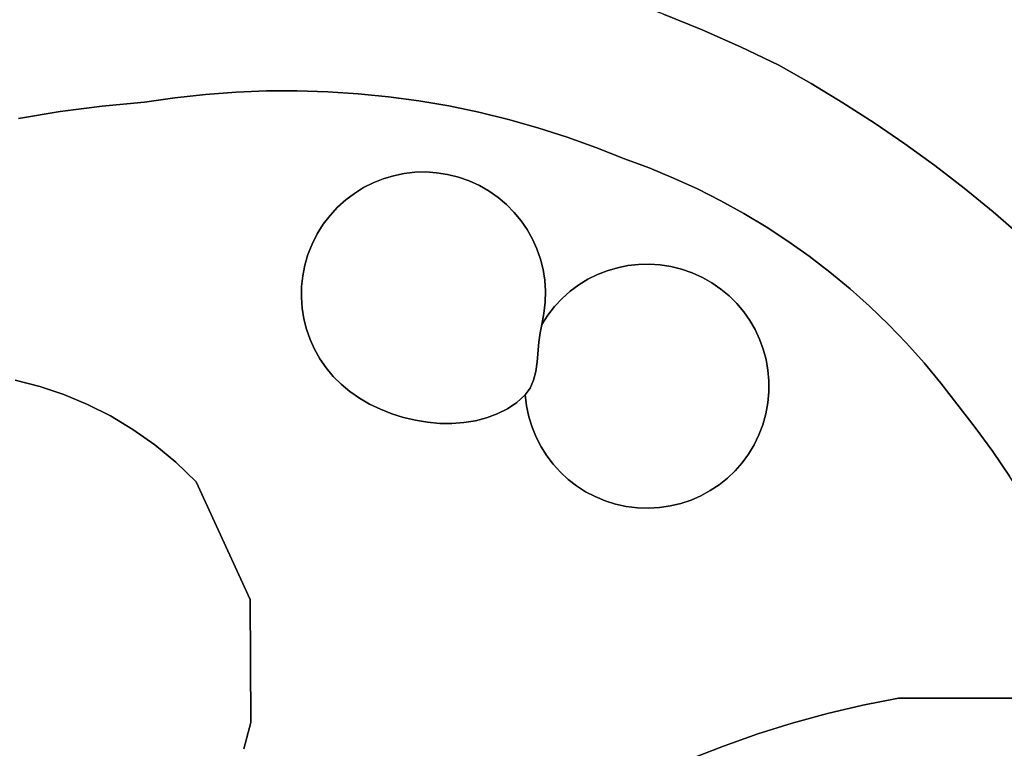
# Model space of a CAD drawing. Header units: inches. Extents: x 37.2 to 70.6, y 17.4 to 61.6.
# Tile 52 of 78: x 60.2 to 63.4, y 29.6 to 32. Entities that reach past the tile are written whole.
import ezdxf

# ---------------------------------------------------------------- set-up
doc = ezdxf.new("R2010")
doc.units = ezdxf.units.IN
doc.layers.add('SURFACES_FOR_SKETCHUP', color=7, linetype='Continuous')

msp = doc.modelspace()

# ---------------------------------------------------------------- linework, layer by layer
at = {"layer": 'SURFACES_FOR_SKETCHUP'}
for points, invisible_edges in [([(62.4405, 31.9884), (62.569, 31.9319), (62.5969, 32.914)], 10), ([(62.5969, 32.914), (62.5219, 32.8961), (62.4405, 31.9884)], 10), ([(63.2298, 32.4401), (62.5969, 32.914), (62.569, 31.9319)], 11), ([(62.3116, 32.0408), (62.4405, 31.9884), (62.4461, 32.8812)], 10), ([(62.5219, 32.8961), (62.4461, 32.8812), (62.4405, 31.9884)], 10), ([(60.8551, 32.4148), (60.516, 32.4029), (60.7846, 31.7732)], 11), ([(60.7846, 31.7732), (60.8865, 31.7808), (60.8551, 32.4148)], 10), ([(61.1264, 32.3671), (60.8551, 32.4148), (60.9885, 31.7849)], 10), ([(60.8865, 31.7808), (60.9885, 31.7849), (60.8551, 32.4148)], 10), ([(63.2298, 32.4401), (62.569, 31.9319), (63.2347, 32.3937)], 3), ([(60.4393, 32.37), (60.5813, 31.747), (60.479, 32.384)], 3), ([(60.479, 32.384), (60.6829, 31.7619), (60.516, 32.4029)], 3), ([(60.6829, 31.7619), (60.479, 32.384), (60.5813, 31.747)], 3), ([(60.7846, 31.7732), (60.516, 32.4029), (60.6829, 31.7619)], 3), ([(62.697, 31.8711), (63.2347, 32.3937), (62.569, 31.9319)], 3), ([(63.2347, 32.3937), (62.697, 31.8711), (63.2443, 32.3473)], 3), ([(60.2619, 32.3486), (60.0733, 32.3492), (60.161, 31.6928)], 10), ([(60.161, 31.6928), (60.3002, 31.7166), (60.2619, 32.3486)], 10), ([(60.3082, 32.3501), (60.2619, 32.3486), (60.3002, 31.7166)], 10), ([(60.3002, 31.7166), (60.4403, 31.7347), (60.3082, 32.3501)], 10), ([(60.3535, 32.3538), (60.3082, 32.3501), (60.4403, 31.7347)], 10), ([(60.3535, 32.3538), (60.4403, 31.7347), (60.3973, 32.3602)], 3), ([(60.3973, 32.3602), (60.5813, 31.747), (60.4393, 32.37)], 3), ([(60.5813, 31.747), (60.3973, 32.3602), (60.4403, 31.7347)], 3), ([(61.1264, 32.3671), (60.9885, 31.7849), (61.0904, 31.7854)], 9), ([(61.1264, 32.3671), (61.0904, 31.7854), (61.2608, 32.3408)], 3), ([(63.2443, 32.3473), (62.697, 31.8711), (63.2588, 32.3013)], 3), ([(61.1922, 31.7824), (61.2608, 32.3408), (61.0904, 31.7854)], 3), ([(61.2938, 31.7758), (61.2608, 32.3408), (61.1922, 31.7824)], 3), ([(61.2608, 32.3408), (61.2938, 31.7758), (61.3944, 32.3126)], 3), ([(61.395, 31.7657), (61.3944, 32.3126), (61.2938, 31.7758)], 3), ([(61.3944, 32.3126), (61.395, 31.7657), (61.5273, 32.2822)], 3), ([(61.4959, 31.752), (61.5273, 32.2822), (61.395, 31.7657)], 3), ([(61.5273, 32.2822), (61.4959, 31.752), (61.6595, 32.2494)], 3), ([(62.8047, 31.8098), (63.2588, 32.3013), (62.697, 31.8711)], 3), ([(63.2588, 32.3013), (62.8047, 31.8098), (63.2778, 32.2569)], 3), ([(61.5962, 31.7349), (61.6595, 32.2494), (61.4959, 31.752)], 3), ([(61.6595, 32.2494), (61.5962, 31.7349), (61.7911, 32.214)], 3), ([(63.2778, 32.2569), (62.8047, 31.8098), (63.3008, 32.2155)], 3), ([(61.6959, 31.7142), (61.7911, 32.214), (61.5962, 31.7349)], 3), ([(61.7911, 32.214), (61.6959, 31.7142), (61.9221, 32.1756)], 3), ([(62.9106, 31.7456), (63.3008, 32.2155), (62.8047, 31.8098)], 3), ([(63.3008, 32.2155), (62.9106, 31.7456), (63.3275, 32.1772)], 3), ([(61.7949, 31.69), (61.9221, 32.1756), (61.6959, 31.7142)], 3), ([(61.9221, 32.1756), (61.7949, 31.69), (62.0524, 32.1341)], 3), ([(63.3275, 32.1772), (62.9106, 31.7456), (63.3574, 32.1421)], 3), ([(61.8932, 31.6624), (62.0524, 32.1341), (61.7949, 31.69)], 3), ([(61.9905, 31.6313), (62.0524, 32.1341), (61.8932, 31.6624)], 3), ([(62.0524, 32.1341), (61.9905, 31.6313), (62.1823, 32.0893)], 3), ([(63.0147, 31.6786), (63.3574, 32.1421), (62.9106, 31.7456)], 3), ([(63.3574, 32.1421), (63.0147, 31.6786), (63.3904, 32.1104)], 3), ([(62.0869, 31.5967), (62.1823, 32.0893), (61.9905, 31.6313)], 3), ([(62.1823, 32.0893), (62.0869, 31.5967), (62.3116, 32.0408)], 3), ([(63.1168, 31.6086), (63.3904, 32.1104), (63.0147, 31.6786)], 3), ([(63.3904, 32.1104), (63.1168, 31.6086), (63.4261, 32.0821)], 3), ([(63.4261, 32.0821), (63.1168, 31.6086), (63.4641, 32.0575)], 3), ([(63.217, 31.5359), (63.4641, 32.0575), (63.1168, 31.6086)], 3), ([(63.4641, 32.0575), (63.217, 31.5359), (63.5043, 32.0367)], 3), ([(62.1822, 31.5586), (62.3116, 32.0408), (62.0869, 31.5967)], 3), ([(62.3116, 32.0408), (62.1822, 31.5586), (62.4405, 31.9884)], 3), ([(63.5043, 32.0367), (63.217, 31.5359), (63.5463, 32.0199)], 3), ([(63.3151, 31.4605), (63.5463, 32.0199), (63.217, 31.5359)], 3), ([(63.5463, 32.0199), (63.3151, 31.4605), (63.5898, 32.007)], 3), ([(62.2646, 31.5281), (62.4405, 31.9884), (62.1822, 31.5586)], 3), ([(62.3456, 31.4946), (62.4405, 31.9884), (62.2646, 31.5281)], 3), ([(62.4405, 31.9884), (62.3456, 31.4946), (62.569, 31.9319)], 3), ([(63.5898, 32.007), (63.3151, 31.4605), (63.6345, 31.9984)], 3), ([(63.4111, 31.3823), (63.6345, 31.9984), (63.3151, 31.4605)], 3), ([(63.6345, 31.9984), (63.4111, 31.3823), (63.68, 31.9942)], 3), ([(63.505, 31.3014), (63.68, 31.9942), (63.4111, 31.3823)], 3), ([(62.4251, 31.4581), (62.569, 31.9319), (62.3456, 31.4946)], 3), ([(62.569, 31.9319), (62.4251, 31.4581), (62.697, 31.8711)], 3), ([(62.503, 31.4188), (62.697, 31.8711), (62.4251, 31.4581)], 3), ([(62.697, 31.8711), (62.503, 31.4188), (62.8047, 31.8098)], 3), ([(61.0904, 31.7854), (60.9885, 31.7849), (61.2252, 31.3973)], 10), ([(61.0904, 31.7854), (61.2252, 31.3973), (61.2523, 31.4217)], 9), ([(61.0904, 31.7854), (61.2523, 31.4217), (61.1922, 31.7824)], 3), ([(62.5794, 31.3766), (62.8047, 31.8098), (62.503, 31.4188)], 3), ([(62.9106, 31.7456), (62.8047, 31.8098), (62.5794, 31.3766)], 10), ([(60.6829, 31.7619), (60.5813, 31.747), (61.116, 31.2046)], 10), ([(60.7846, 31.7732), (60.6829, 31.7619), (61.1264, 31.2399)], 10), ([(61.116, 31.2046), (61.1264, 31.2399), (60.6829, 31.7619)], 10), ([(60.8865, 31.7808), (60.7846, 31.7732), (61.1573, 31.3085)], 10), ([(61.1264, 31.2399), (61.1402, 31.2746), (60.7846, 31.7732)], 10), ([(61.1402, 31.2746), (61.1573, 31.3085), (60.7846, 31.7732)], 10), ([(60.9885, 31.7849), (60.8865, 31.7808), (61.1775, 31.3406)], 10), ([(61.1573, 31.3085), (61.1775, 31.3406), (60.8865, 31.7808)], 10), ([(61.1775, 31.3406), (61.2002, 31.3702), (60.9885, 31.7849)], 10), ([(61.2002, 31.3702), (61.2252, 31.3973), (60.9885, 31.7849)], 10), ([(61.2813, 31.4435), (61.1922, 31.7824), (61.2523, 31.4217)], 3), ([(61.3119, 31.4626), (61.1922, 31.7824), (61.2813, 31.4435)], 3), ([(61.1922, 31.7824), (61.3119, 31.4626), (61.2938, 31.7758)], 3), ([(61.344, 31.4788), (61.2938, 31.7758), (61.3119, 31.4626)], 3), ([(61.3774, 31.4921), (61.2938, 31.7758), (61.344, 31.4788)], 3), ([(61.2938, 31.7758), (61.3774, 31.4921), (61.395, 31.7657)], 3), ([(61.4118, 31.5024), (61.395, 31.7657), (61.3774, 31.4921)], 3), ([(61.447, 31.5097), (61.395, 31.7657), (61.4118, 31.5024)], 3), ([(61.395, 31.7657), (61.447, 31.5097), (61.4959, 31.752)], 3), ([(60.3002, 31.7166), (60.3124, 30.773), (60.4403, 31.7347)], 3), ([(60.3124, 30.773), (60.3911, 30.7403), (60.4403, 31.7347)], 10), ([(60.5813, 31.747), (60.4403, 31.7347), (60.3911, 30.7403)], 10), ([(61.109, 31.1688), (60.5813, 31.747), (60.3911, 30.7403)], 11), ([(61.109, 31.1688), (61.116, 31.2046), (60.5813, 31.747)], 10), ([(61.4828, 31.5139), (61.4959, 31.752), (61.447, 31.5097)], 3), ([(61.519, 31.5148), (61.4959, 31.752), (61.4828, 31.5139)], 3), ([(61.4959, 31.752), (61.519, 31.5148), (61.5962, 31.7349)], 3), ([(61.5555, 31.5125), (61.5962, 31.7349), (61.519, 31.5148)], 3), ([(61.5919, 31.5069), (61.5962, 31.7349), (61.5555, 31.5125)], 3), ([(61.5962, 31.7349), (61.5919, 31.5069), (61.6959, 31.7142)], 3), ([(62.654, 31.3316), (62.9106, 31.7456), (62.5794, 31.3766)], 3), ([(62.654, 31.3316), (62.7268, 31.284), (62.9106, 31.7456)], 10), ([(63.0147, 31.6786), (62.9106, 31.7456), (62.7268, 31.284)], 10), ([(60.161, 31.6928), (60.15, 30.8214), (60.3002, 31.7166)], 3), ([(60.232, 30.8), (60.3002, 31.7166), (60.15, 30.8214)], 3), ([(60.3124, 30.773), (60.3002, 31.7166), (60.232, 30.8)], 3), ([(61.6281, 31.4978), (61.6959, 31.7142), (61.5919, 31.5069)], 3), ([(61.6639, 31.4852), (61.6959, 31.7142), (61.6281, 31.4978)], 3), ([(61.6959, 31.7142), (61.6639, 31.4852), (61.7949, 31.69)], 3), ([(61.6639, 31.4852), (61.6984, 31.4694), (61.7949, 31.69)], 10), ([(61.6984, 31.4694), (61.7307, 31.4508), (61.7949, 31.69)], 10), ([(61.8932, 31.6624), (61.7949, 31.69), (61.7307, 31.4508)], 10), ([(61.7307, 31.4508), (61.7609, 31.4296), (61.8932, 31.6624)], 10), ([(61.7609, 31.4296), (61.7887, 31.406), (61.8932, 31.6624)], 10), ([(61.9905, 31.6313), (61.8932, 31.6624), (61.7887, 31.406)], 10), ([(62.7268, 31.284), (62.7978, 31.2337), (63.0147, 31.6786)], 10), ([(63.1168, 31.6086), (63.0147, 31.6786), (62.7978, 31.2337)], 10), ([(61.7887, 31.406), (61.8141, 31.3801), (61.9905, 31.6313)], 10), ([(61.8141, 31.3801), (61.837, 31.3523), (61.9905, 31.6313)], 10), ([(62.0869, 31.5967), (61.9905, 31.6313), (61.837, 31.3523)], 10), ([(61.837, 31.3523), (61.8573, 31.3226), (62.0869, 31.5967)], 10), ([(61.8573, 31.3226), (61.8749, 31.2913), (62.0869, 31.5967)], 10), ([(62.1822, 31.5586), (62.0869, 31.5967), (61.8749, 31.2913)], 10), ([(63.1168, 31.6086), (62.7978, 31.2337), (62.8669, 31.1807)], 9), ([(63.1168, 31.6086), (62.8669, 31.1807), (63.217, 31.5359)], 3), ([(61.8749, 31.2913), (62.1247, 31.1857), (62.1822, 31.5586)], 11), ([(62.1587, 31.1958), (62.1822, 31.5586), (62.1247, 31.1857)], 3), ([(62.1934, 31.2029), (62.1822, 31.5586), (62.1587, 31.1958)], 3), ([(62.1822, 31.5586), (62.1934, 31.2029), (62.2646, 31.5281)], 3), ([(62.2288, 31.2069), (62.2646, 31.5281), (62.1934, 31.2029)], 3), ([(62.2646, 31.2079), (62.2646, 31.5281), (62.2288, 31.2069)], 3), ([(62.2646, 31.5281), (62.2646, 31.2079), (62.3456, 31.4946)], 3), ([(62.934, 31.1252), (63.217, 31.5359), (62.8669, 31.1807)], 3), ([(63.217, 31.5359), (62.934, 31.1252), (63.3151, 31.4605)], 3), ([(61.3774, 31.4921), (61.344, 31.4788), (61.1573, 31.3085)], 10), ([(61.1573, 31.3085), (61.8749, 31.2913), (61.3774, 31.4921)], 11), ([(61.3774, 31.4921), (61.6639, 31.4852), (61.4118, 31.5024)], 3), ([(61.6639, 31.4852), (61.3774, 31.4921), (61.8749, 31.2913)], 11), ([(61.4118, 31.5024), (61.6281, 31.4978), (61.447, 31.5097)], 3), ([(61.6281, 31.4978), (61.4118, 31.5024), (61.6639, 31.4852)], 3), ([(61.447, 31.5097), (61.6281, 31.4978), (61.4828, 31.5139)], 3), ([(61.519, 31.5148), (61.4828, 31.5139), (61.5919, 31.5069)], 10), ([(61.5919, 31.5069), (61.4828, 31.5139), (61.6281, 31.4978)], 3), ([(61.5919, 31.5069), (61.5555, 31.5125), (61.519, 31.5148)], 8), ([(62.3006, 31.2056), (62.3456, 31.4946), (62.2646, 31.2079)], 3), ([(62.3456, 31.4946), (62.3006, 31.2056), (62.4251, 31.4581)], 3), ([(61.1573, 31.3085), (61.344, 31.4788), (61.1775, 31.3406)], 3), ([(61.3119, 31.4626), (61.1775, 31.3406), (61.344, 31.4788)], 3), ([(61.3119, 31.4626), (61.2813, 31.4435), (61.1775, 31.3406)], 10), ([(61.8749, 31.2913), (61.8573, 31.3226), (61.6639, 31.4852)], 10), ([(61.6639, 31.4852), (61.8573, 31.3226), (61.6984, 31.4694)], 3), ([(61.7307, 31.4508), (61.6984, 31.4694), (61.8141, 31.3801)], 10), ([(61.837, 31.3523), (61.8141, 31.3801), (61.6984, 31.4694)], 10), ([(61.837, 31.3523), (61.6984, 31.4694), (61.8573, 31.3226)], 3), ([(62.3365, 31.2001), (62.4251, 31.4581), (62.3006, 31.2056)], 3), ([(62.3365, 31.2001), (62.3723, 31.1912), (62.4251, 31.4581)], 10), ([(62.503, 31.4188), (62.4251, 31.4581), (62.3723, 31.1912)], 10), ([(62.999, 31.0673), (63.3151, 31.4605), (62.934, 31.1252)], 3), ([(63.3151, 31.4605), (62.999, 31.0673), (63.4111, 31.3823)], 3), ([(61.2002, 31.3702), (61.1775, 31.3406), (61.2813, 31.4435)], 10), ([(61.2523, 31.4217), (61.2002, 31.3702), (61.2813, 31.4435)], 3), ([(61.7887, 31.406), (61.7609, 31.4296), (61.7307, 31.4508)], 8), ([(61.7887, 31.406), (61.7307, 31.4508), (61.8141, 31.3801)], 3), ([(61.2523, 31.4217), (61.2252, 31.3973), (61.2002, 31.3702)], 8), ([(62.4076, 31.179), (62.503, 31.4188), (62.3723, 31.1912)], 3), ([(62.503, 31.4188), (62.4076, 31.179), (62.4417, 31.1636)], 9), ([(62.503, 31.4188), (62.4417, 31.1636), (62.5794, 31.3766)], 3), ([(62.4737, 31.1454), (62.5794, 31.3766), (62.4417, 31.1636)], 3), ([(62.5794, 31.3766), (62.4737, 31.1454), (62.654, 31.3316)], 3), ([(63.0619, 31.0068), (63.4111, 31.3823), (62.999, 31.0673)], 3), ([(63.1225, 30.944), (63.4111, 31.3823), (63.0619, 31.0068)], 3), ([(63.4111, 31.3823), (63.1225, 30.944), (63.505, 31.3014)], 3), ([(62.5036, 31.1247), (62.654, 31.3316), (62.4737, 31.1454)], 3), ([(62.5313, 31.1017), (62.654, 31.3316), (62.5036, 31.1247)], 3), ([(62.654, 31.3316), (62.5313, 31.1017), (62.7268, 31.284)], 3), ([(61.1402, 31.2746), (61.1071, 31.0608), (61.1573, 31.3085)], 3), ([(61.1128, 31.0253), (61.1573, 31.3085), (61.1071, 31.0608)], 3), ([(61.1573, 31.3085), (61.1128, 31.0253), (61.8749, 31.2913)], 11), ([(63.1809, 30.8789), (63.505, 31.3014), (63.1225, 30.944)], 3), ([(63.505, 31.3014), (63.1809, 30.8789), (63.6294, 31.1694)], 3), ([(61.1045, 31.0966), (61.1402, 31.2746), (61.1051, 31.1327)], 3), ([(61.1071, 31.0608), (61.1402, 31.2746), (61.1045, 31.0966)], 3), ([(61.1264, 31.2399), (61.1051, 31.1327), (61.1402, 31.2746)], 3), ([(61.2659, 30.7831), (61.8749, 31.2913), (61.1128, 31.0253)], 11), ([(61.2659, 30.7831), (61.9058, 31.0063), (61.8749, 31.2913)], 11), ([(61.8896, 31.2585), (62.1247, 31.1857), (61.8749, 31.2913)], 3), ([(61.8749, 31.2913), (61.9058, 31.0063), (61.8896, 31.2585)], 3), ([(62.5566, 31.0764), (62.7268, 31.284), (62.5313, 31.1017)], 3), ([(62.5796, 31.0491), (62.7268, 31.284), (62.5566, 31.0764)], 3), ([(62.7268, 31.284), (62.5796, 31.0491), (62.7978, 31.2337)], 3), ([(61.109, 31.1688), (61.1051, 31.1327), (61.1264, 31.2399)], 10), ([(61.1264, 31.2399), (61.116, 31.2046), (61.109, 31.1688)], 8), ([(61.9015, 31.2246), (62.0917, 31.1728), (61.8896, 31.2585)], 3), ([(62.1247, 31.1857), (61.8896, 31.2585), (62.0917, 31.1728)], 3), ([(61.8896, 31.2585), (61.9135, 31.0435), (61.9015, 31.2246)], 3), ([(61.9135, 31.0435), (61.8896, 31.2585), (61.9058, 31.0063)], 3), ([(62.5999, 31.0201), (62.7978, 31.2337), (62.5796, 31.0491)], 3), ([(62.7978, 31.2337), (62.5999, 31.0201), (62.8669, 31.1807)], 3), ([(62.2646, 31.2079), (61.8907, 30.8823), (62.3006, 31.2056)], 3), ([(62.2288, 31.2069), (61.8907, 30.8823), (62.2646, 31.2079)], 3), ([(62.1934, 31.2029), (61.8907, 30.8823), (62.2288, 31.2069)], 3), ([(62.3365, 31.2001), (62.3006, 31.2056), (61.8907, 30.8823)], 10), ([(62.1587, 31.1958), (61.8907, 30.8823), (62.1934, 31.2029)], 3), ([(62.3365, 31.2001), (61.8907, 30.8823), (62.3723, 31.1912)], 3), ([(62.1587, 31.1958), (62.1247, 31.1857), (61.8907, 30.8823)], 10), ([(61.9103, 31.1896), (62.0599, 31.157), (61.9015, 31.2246)], 3), ([(62.0917, 31.1728), (61.9015, 31.2246), (62.0599, 31.157)], 3), ([(61.9015, 31.2246), (61.9135, 31.0435), (61.9103, 31.1896)], 3), ([(61.1051, 31.1327), (61.109, 31.1688), (60.3911, 30.7403)], 10), ([(62.3723, 31.1912), (61.8907, 30.8823), (62.4076, 31.179)], 3), ([(62.1247, 31.1857), (62.0917, 31.1728), (61.8907, 30.8823)], 10), ([(62.4076, 31.179), (61.8907, 30.8823), (62.4417, 31.1636)], 3), ([(62.0917, 31.1728), (62.0599, 31.157), (61.8907, 30.8823)], 10), ([(62.4417, 31.1636), (61.8907, 30.8823), (62.4737, 31.1454)], 3), ([(61.916, 31.1538), (62.0295, 31.1384), (61.9103, 31.1896)], 3), ([(62.0599, 31.157), (61.9103, 31.1896), (62.0295, 31.1384)], 3), ([(61.916, 31.1538), (61.9103, 31.1896), (61.9177, 31.0805)], 10), ([(61.9177, 31.0805), (61.9103, 31.1896), (61.9135, 31.0435)], 3), ([(62.6177, 30.9894), (62.8669, 31.1807), (62.5999, 31.0201)], 3), ([(62.6327, 30.9573), (62.8669, 31.1807), (62.6177, 30.9894)], 3), ([(62.8669, 31.1807), (62.6327, 30.9573), (62.934, 31.1252)], 3), ([(63.2369, 30.8114), (63.6294, 31.1694), (63.1809, 30.8789)], 3), ([(63.2904, 30.7418), (63.6294, 31.1694), (63.2369, 30.8114)], 3), ([(63.6294, 31.1694), (63.2904, 30.7418), (63.7487, 31.0334)], 3), ([(60.3911, 30.7403), (60.4679, 30.7016), (61.1051, 31.1327)], 10), ([(61.1045, 31.0966), (61.1051, 31.1327), (60.4679, 30.7016)], 10), ([(62.0599, 31.157), (62.0295, 31.1384), (61.8907, 30.8823)], 10), ([(62.4737, 31.1454), (61.8907, 30.8823), (62.5036, 31.1247)], 3), ([(62.0295, 31.1384), (62.0007, 31.1171), (61.8907, 30.8823)], 10), ([(61.9185, 31.1174), (62.0007, 31.1171), (61.916, 31.1538)], 3), ([(62.0295, 31.1384), (61.916, 31.1538), (62.0007, 31.1171)], 3), ([(61.9177, 31.0805), (61.9185, 31.1174), (61.916, 31.1538)], 8), ([(61.1071, 31.0608), (61.1045, 31.0966), (60.4679, 30.7016)], 10), ([(62.5313, 31.1017), (62.5036, 31.1247), (61.8907, 30.8823)], 10), ([(61.8968, 30.9475), (61.8907, 30.8823), (62.0007, 31.1171)], 10), ([(62.5566, 31.0764), (62.5313, 31.1017), (61.8907, 30.8823)], 10), ([(62.0007, 31.1171), (61.9738, 31.0932), (61.8968, 30.9475)], 10), ([(61.9177, 31.0805), (61.9738, 31.0932), (61.9185, 31.1174)], 3), ([(62.0007, 31.1171), (61.9185, 31.1174), (61.9738, 31.0932)], 3), ([(62.6327, 30.9573), (62.6449, 30.9239), (62.934, 31.1252)], 10), ([(62.6449, 30.9239), (62.6542, 30.8896), (62.934, 31.1252)], 10), ([(62.999, 31.0673), (62.934, 31.1252), (62.6542, 30.8896)], 10), ([(62.5566, 31.0764), (61.8907, 30.8823), (62.5796, 31.0491)], 3), ([(61.9488, 31.0667), (61.8968, 30.9475), (61.9738, 31.0932)], 3), ([(61.9261, 31.0377), (61.8968, 30.9475), (61.9488, 31.0667)], 3), ([(61.9135, 31.0435), (61.9488, 31.0667), (61.9177, 31.0805)], 3), ([(61.9135, 31.0435), (61.9261, 31.0377), (61.9488, 31.0667)], 9), ([(61.9738, 31.0932), (61.9177, 31.0805), (61.9488, 31.0667)], 3), ([(62.6542, 30.8896), (62.6605, 30.8543), (62.999, 31.0673)], 10), ([(63.0619, 31.0068), (62.999, 31.0673), (62.6605, 30.8543)], 10), ([(60.4679, 30.7016), (60.5427, 30.6567), (61.1071, 31.0608)], 10), ([(61.1128, 31.0253), (61.1071, 31.0608), (60.5427, 30.6567)], 10), ([(62.5796, 31.0491), (61.8907, 30.8823), (62.5999, 31.0201)], 3), ([(61.9003, 30.9784), (61.8968, 30.9475), (61.9261, 31.0377)], 10), ([(61.9261, 31.0377), (61.9058, 31.0063), (61.9003, 30.9784)], 8), ([(61.9135, 31.0435), (61.9058, 31.0063), (61.9261, 31.0377)], 8), ([(63.3516, 30.6632), (63.7487, 31.0334), (63.2904, 30.7418)], 3), ([(63.7487, 31.0334), (63.3516, 30.6632), (63.8628, 30.8935)], 3), ([(61.1216, 30.9905), (61.1128, 31.0253), (60.5427, 30.6567)], 10), ([(61.1216, 30.9905), (61.2659, 30.7831), (61.1128, 31.0253)], 3), ([(61.2978, 30.761), (61.9058, 31.0063), (61.2659, 30.7831)], 3), ([(61.3319, 30.7413), (61.9058, 31.0063), (61.2978, 30.761)], 3), ([(61.3681, 30.7239), (61.9058, 31.0063), (61.3319, 30.7413)], 3), ([(61.4059, 30.709), (61.9058, 31.0063), (61.3681, 30.7239)], 3), ([(61.9058, 31.0063), (61.4059, 30.709), (61.9003, 30.9784)], 3), ([(62.5999, 31.0201), (61.8907, 30.8823), (62.6177, 30.9894)], 3), ([(62.6605, 30.8543), (62.6636, 30.8184), (63.0619, 31.0068)], 10), ([(63.1225, 30.944), (63.0619, 31.0068), (62.6636, 30.8184)], 10), ([(60.5427, 30.6567), (60.6154, 30.6053), (61.1216, 30.9905)], 10), ([(61.1335, 30.9566), (61.1216, 30.9905), (60.6154, 30.6053)], 10), ([(61.1335, 30.9566), (61.2368, 30.8073), (61.1216, 30.9905)], 3), ([(61.2659, 30.7831), (61.1216, 30.9905), (61.2368, 30.8073)], 3), ([(61.4449, 30.6967), (61.9003, 30.9784), (61.4059, 30.709)], 3), ([(61.4449, 30.6967), (61.4848, 30.6872), (61.9003, 30.9784)], 10), ([(61.4848, 30.6872), (61.5252, 30.6806), (61.9003, 30.9784)], 10), ([(61.5252, 30.6806), (61.5658, 30.6769), (61.9003, 30.9784)], 10), ([(61.8968, 30.9475), (61.9003, 30.9784), (61.5658, 30.6769)], 10), ([(61.886, 30.8503), (62.6177, 30.9894), (61.8907, 30.8823)], 3), ([(62.6177, 30.9894), (61.886, 30.8503), (62.6327, 30.9573)], 3), ([(60.6154, 30.6053), (60.6858, 30.5471), (61.1335, 30.9566)], 10), ([(61.1483, 30.9237), (61.1335, 30.9566), (60.6858, 30.5471)], 10), ([(61.1335, 30.9566), (61.1483, 30.9237), (61.2368, 30.8073)], 10), ([(61.5658, 30.6769), (61.6061, 30.6765), (61.8968, 30.9475)], 10), ([(61.6061, 30.6765), (61.6459, 30.6793), (61.8968, 30.9475)], 10), ([(61.6459, 30.6793), (61.6846, 30.6855), (61.8968, 30.9475)], 10), ([(61.6846, 30.6855), (61.7221, 30.6952), (61.8968, 30.9475)], 10), ([(61.8907, 30.8823), (61.8968, 30.9475), (61.7221, 30.6952)], 10), ([(62.6327, 30.9573), (61.886, 30.8503), (62.6449, 30.9239)], 3), ([(63.1809, 30.8789), (63.1225, 30.944), (62.6601, 30.7454)], 10), ([(62.6635, 30.782), (62.6601, 30.7454), (63.1225, 30.944)], 10), ([(62.6636, 30.8184), (62.6635, 30.782), (63.1225, 30.944)], 10), ([(61.1661, 30.8921), (61.1483, 30.9237), (60.6858, 30.5471)], 10), ([(61.2104, 30.8337), (61.2368, 30.8073), (61.1483, 30.9237)], 10), ([(61.1661, 30.8921), (61.2104, 30.8337), (61.1483, 30.9237)], 3), ([(62.6449, 30.9239), (61.886, 30.8503), (62.6542, 30.8896)], 3), ([(60.6858, 30.5471), (60.7537, 30.4819), (61.1661, 30.8921)], 10), ([(61.1868, 30.862), (61.1661, 30.8921), (60.7537, 30.4819)], 10), ([(61.1661, 30.8921), (61.1868, 30.862), (61.2104, 30.8337)], 8), ([(61.7221, 30.6952), (61.7578, 30.7086), (61.8907, 30.8823)], 10), ([(61.7578, 30.7086), (61.7915, 30.7258), (61.8907, 30.8823)], 10), ([(61.886, 30.8503), (61.8907, 30.8823), (61.7915, 30.7258)], 10), ([(62.6542, 30.8896), (61.886, 30.8503), (62.6605, 30.8543)], 3), ([(63.2369, 30.8114), (63.1809, 30.8789), (62.6533, 30.7086)], 10), ([(62.6601, 30.7454), (62.6533, 30.7086), (63.1809, 30.8789)], 10), ([(63.4103, 30.5827), (63.8628, 30.8935), (63.3516, 30.6632)], 3), ([(63.4664, 30.5006), (63.8628, 30.8935), (63.4103, 30.5827)], 3), ([(61.2104, 30.8337), (61.1868, 30.862), (60.7537, 30.4819)], 10), ([(61.2368, 30.8073), (61.2104, 30.8337), (60.7537, 30.4819)], 10), ([(61.7915, 30.7258), (61.8227, 30.7469), (61.886, 30.8503)], 10), ([(61.8785, 30.8205), (61.886, 30.8503), (61.8227, 30.7469)], 10), ([(61.8785, 30.8205), (61.9942, 30.4903), (61.886, 30.8503)], 3), ([(62.6605, 30.8543), (61.886, 30.8503), (62.6636, 30.8184)], 3), ([(62.1172, 30.4188), (61.886, 30.8503), (62.0839, 30.4327)], 3), ([(62.0839, 30.4327), (61.886, 30.8503), (62.0522, 30.4493)], 3), ([(62.6635, 30.782), (62.6636, 30.8184), (61.886, 30.8503)], 10), ([(62.6601, 30.7454), (62.6635, 30.782), (61.886, 30.8503)], 10), ([(62.6432, 30.6726), (61.886, 30.8503), (62.63, 30.6382)], 3), ([(62.5953, 30.5748), (62.614, 30.6056), (61.886, 30.8503)], 10), ([(62.5741, 30.5459), (62.5953, 30.5748), (61.886, 30.8503)], 10), ([(62.5249, 30.4947), (62.5506, 30.5192), (61.886, 30.8503)], 10), ([(62.4677, 30.4529), (62.4972, 30.4725), (61.886, 30.8503)], 10), ([(62.3701, 30.41), (61.886, 30.8503), (62.3351, 30.4016)], 3), ([(62.2991, 30.3962), (62.3351, 30.4016), (61.886, 30.8503)], 10), ([(62.2623, 30.3941), (62.2991, 30.3962), (61.886, 30.8503)], 10), ([(62.1519, 30.4079), (61.886, 30.8503), (62.1172, 30.4188)], 3), ([(62.0522, 30.4493), (61.886, 30.8503), (62.0223, 30.4686)], 3), ([(62.6533, 30.7086), (62.6601, 30.7454), (61.886, 30.8503)], 10), ([(62.63, 30.6382), (61.886, 30.8503), (62.614, 30.6056)], 3), ([(62.4972, 30.4725), (62.5249, 30.4947), (61.886, 30.8503)], 10), ([(62.404, 30.4215), (61.886, 30.8503), (62.3701, 30.41)], 3), ([(62.2249, 30.3953), (62.2623, 30.3941), (61.886, 30.8503)], 10), ([(62.5506, 30.5192), (62.5741, 30.5459), (61.886, 30.8503)], 10), ([(62.4366, 30.4358), (61.886, 30.8503), (62.404, 30.4215)], 3), ([(62.0223, 30.4686), (61.886, 30.8503), (61.9942, 30.4903)], 3), ([(62.6533, 30.7086), (61.886, 30.8503), (62.6432, 30.6726)], 3), ([(62.1878, 30.4), (61.886, 30.8503), (62.1519, 30.4079)], 3), ([(62.2249, 30.3953), (61.886, 30.8503), (62.1878, 30.4)], 3), ([(62.4677, 30.4529), (61.886, 30.8503), (62.4366, 30.4358)], 3), ([(60.15, 30.8214), (59.7432, 29.6888), (60.232, 30.8)], 3), ([(60.232, 30.8), (59.7432, 29.6888), (60.3124, 30.773)], 3), ([(61.2659, 30.7831), (61.2368, 30.8073), (60.7537, 30.4819)], 10), ([(61.8227, 30.7469), (61.8512, 30.7721), (61.8785, 30.8205)], 10), ([(61.8673, 30.794), (61.8785, 30.8205), (61.8512, 30.7721)], 2), ([(61.8738, 30.6641), (61.8785, 30.8205), (61.8631, 30.6989)], 3), ([(61.8673, 30.794), (61.8631, 30.6989), (61.8785, 30.8205)], 3), ([(61.8874, 30.6308), (61.8785, 30.8205), (61.8738, 30.6641)], 3), ([(61.9682, 30.5144), (61.8785, 30.8205), (61.9443, 30.5406)], 3), ([(61.9228, 30.5689), (61.8785, 30.8205), (61.9038, 30.599)], 3), ([(61.9443, 30.5406), (61.8785, 30.8205), (61.9228, 30.5689)], 3), ([(61.9942, 30.4903), (61.8785, 30.8205), (61.9682, 30.5144)], 3), ([(61.9038, 30.599), (61.8785, 30.8205), (61.8874, 30.6308)], 3), ([(63.2904, 30.7418), (63.2369, 30.8114), (62.6432, 30.6726)], 10), ([(62.6533, 30.7086), (62.6432, 30.6726), (63.2369, 30.8114)], 10), ([(59.776, 29.6689), (60.3124, 30.773), (59.7432, 29.6888)], 3), ([(60.3124, 30.773), (59.776, 29.6689), (60.3911, 30.7403)], 3), ([(61.2978, 30.761), (61.2659, 30.7831), (60.7537, 30.4819)], 10), ([(61.8555, 30.7349), (61.8512, 30.7721), (61.8227, 30.7469)], 8), ([(61.8512, 30.7721), (61.8555, 30.7349), (61.8673, 30.794)], 2), ([(61.8631, 30.6989), (61.8673, 30.794), (61.8555, 30.7349)], 3), ([(59.8076, 29.6469), (60.3911, 30.7403), (59.776, 29.6689)], 3), ([(60.3911, 30.7403), (59.8076, 29.6469), (60.4679, 30.7016)], 3), ([(61.3319, 30.7413), (61.2978, 30.761), (60.7537, 30.4819)], 10), ([(60.7537, 30.4819), (60.9338, 30.0901), (61.3319, 30.7413)], 10), ([(61.3681, 30.7239), (61.3319, 30.7413), (60.9338, 30.0901)], 10), ([(61.7915, 30.7258), (61.8631, 30.6989), (61.8227, 30.7469)], 3), ([(61.8555, 30.7349), (61.8227, 30.7469), (61.8631, 30.6989)], 3), ([(63.3516, 30.6632), (63.2904, 30.7418), (62.63, 30.6382)], 10), ([(62.6432, 30.6726), (62.63, 30.6382), (63.2904, 30.7418)], 10), ([(60.4679, 30.7016), (59.8076, 29.6469), (60.5427, 30.6567)], 3), ([(61.3681, 30.7239), (60.9338, 30.0901), (61.4059, 30.709)], 3), ([(61.4059, 30.709), (60.9338, 30.0901), (61.4449, 30.6967)], 3), ([(61.7221, 30.6952), (61.8874, 30.6308), (61.7578, 30.7086)], 3), ([(61.7578, 30.7086), (61.8738, 30.6641), (61.7915, 30.7258)], 3), ([(61.8738, 30.6641), (61.7578, 30.7086), (61.8874, 30.6308)], 3), ([(61.8631, 30.6989), (61.7915, 30.7258), (61.8738, 30.6641)], 3), ([(61.4449, 30.6967), (60.9338, 30.0901), (61.4848, 30.6872)], 3), ([(61.4848, 30.6872), (60.9338, 30.0901), (61.5252, 30.6806)], 3), ([(61.5252, 30.6806), (60.9338, 30.0901), (61.5658, 30.6769)], 3), ([(61.5658, 30.6769), (60.9338, 30.0901), (61.9682, 30.5144)], 11), ([(61.5658, 30.6769), (61.9682, 30.5144), (61.6061, 30.6765)], 3), ([(61.6061, 30.6765), (61.9443, 30.5406), (61.6459, 30.6793)], 3), ([(61.9443, 30.5406), (61.6061, 30.6765), (61.9682, 30.5144)], 3), ([(61.6459, 30.6793), (61.9228, 30.5689), (61.6846, 30.6855)], 3), ([(61.9228, 30.5689), (61.6459, 30.6793), (61.9443, 30.5406)], 3), ([(61.6846, 30.6855), (61.9038, 30.599), (61.7221, 30.6952)], 3), ([(61.9038, 30.599), (61.6846, 30.6855), (61.9228, 30.5689)], 3), ([(61.8874, 30.6308), (61.7221, 30.6952), (61.9038, 30.599)], 3), ([(59.8378, 29.6226), (60.5427, 30.6567), (59.8076, 29.6469)], 3), ([(60.5427, 30.6567), (59.8378, 29.6226), (60.6154, 30.6053)], 3), ([(63.4103, 30.5827), (63.3516, 30.6632), (62.614, 30.6056)], 10), ([(62.63, 30.6382), (62.614, 30.6056), (63.3516, 30.6632)], 10), ([(60.6154, 30.6053), (59.8378, 29.6226), (60.6858, 30.5471)], 3), ([(62.614, 30.6056), (62.5953, 30.5748), (63.4103, 30.5827)], 10), ([(63.0952, 29.7612), (62.5953, 30.5748), (62.5741, 30.5459)], 9), ([(62.5953, 30.5748), (63.0952, 29.7612), (63.4103, 30.5827)], 11), ([(63.4664, 30.5006), (63.4103, 30.5827), (63.0952, 29.7612)], 10), ([(59.8378, 29.6226), (59.8667, 29.5959), (60.6858, 30.5471)], 10), ([(60.7537, 30.4819), (60.6858, 30.5471), (59.8667, 29.5959)], 10), ([(62.5506, 30.5192), (62.9763, 29.7376), (62.5741, 30.5459)], 3), ([(63.0952, 29.7612), (62.5741, 30.5459), (62.9763, 29.7376)], 3), ([(61.9942, 30.4903), (61.9682, 30.5144), (60.9338, 30.0901)], 10), ([(62.5249, 30.4947), (62.9763, 29.7376), (62.5506, 30.5192)], 3), ([(60.9338, 30.0901), (60.7537, 30.4819), (59.8667, 29.5959)], 10), ([(62.0223, 30.4686), (61.9942, 30.4903), (60.9338, 30.0901)], 10), ([(62.4677, 30.4529), (62.8584, 29.7099), (62.4972, 30.4725)], 3), ([(62.4972, 30.4725), (62.8584, 29.7099), (62.5249, 30.4947)], 3), ([(62.9763, 29.7376), (62.5249, 30.4947), (62.8584, 29.7099)], 3), ([(63.5199, 30.4167), (63.4664, 30.5006), (63.0952, 29.7612)], 10), ([(62.0223, 30.4686), (60.9338, 30.0901), (62.0012, 29.352)], 11), ([(62.0522, 30.4493), (62.0223, 30.4686), (62.0012, 29.352)], 10), ([(62.0839, 30.4327), (62.0522, 30.4493), (62.0012, 29.352)], 10), ([(62.4366, 30.4358), (62.7416, 29.6779), (62.4677, 30.4529)], 3), ([(62.8584, 29.7099), (62.4677, 30.4529), (62.7416, 29.6779)], 3), ([(62.0012, 29.352), (62.179, 29.4566), (62.0839, 30.4327)], 10), ([(62.1172, 30.4188), (62.0839, 30.4327), (62.179, 29.4566)], 10), ([(62.1519, 30.4079), (62.1172, 30.4188), (62.179, 29.4566)], 10), ([(62.1878, 30.4), (62.1519, 30.4079), (62.2884, 29.5089)], 10), ([(62.179, 29.4566), (62.2884, 29.5089), (62.1519, 30.4079)], 10), ([(62.3351, 30.4016), (62.6261, 29.6418), (62.3701, 30.41)], 3), ([(62.3701, 30.41), (62.6261, 29.6418), (62.404, 30.4215)], 3), ([(62.404, 30.4215), (62.7416, 29.6779), (62.4366, 30.4358)], 3), ([(62.7416, 29.6779), (62.404, 30.4215), (62.6261, 29.6418)], 3), ([(63.5707, 30.3312), (63.5199, 30.4167), (63.0952, 29.7612)], 10), ([(62.2249, 30.3953), (62.1878, 30.4), (62.2884, 29.5089)], 10), ([(62.2249, 30.3953), (62.3994, 29.5573), (62.2623, 30.3941)], 3), ([(62.2884, 29.5089), (62.3994, 29.5573), (62.2249, 30.3953)], 10), ([(62.2623, 30.3941), (62.512, 29.6016), (62.2991, 30.3962)], 3), ([(62.512, 29.6016), (62.2623, 30.3941), (62.3994, 29.5573)], 3), ([(62.2991, 30.3962), (62.512, 29.6016), (62.3351, 30.4016)], 3), ([(62.6261, 29.6418), (62.3351, 30.4016), (62.512, 29.6016)], 3), ([(63.6188, 30.2441), (63.5707, 30.3312), (63.0952, 29.7612)], 10), ([(63.6642, 30.1555), (63.6188, 30.2441), (63.0952, 29.7612)], 10), ([(63.0952, 29.7612), (63.5851, 29.7612), (63.6642, 30.1555)], 10), ([(59.8667, 29.5959), (59.8941, 29.5668), (60.9338, 30.0901)], 10), ([(59.8941, 29.5668), (59.9199, 29.535), (60.9338, 30.0901)], 10), ([(60.9357, 29.6798), (60.9338, 30.0901), (59.9199, 29.535)], 10), ([(60.9357, 29.6798), (62.0012, 29.352), (60.9338, 30.0901)], 3), ([(62.9763, 29.7376), (63.1907, 28.8505), (63.0952, 29.7612)], 3), ([(63.0952, 29.7612), (63.3692, 28.8546), (63.5851, 29.7612)], 3), ([(63.2799, 28.8541), (63.0952, 29.7612), (63.1907, 28.8505)], 3), ([(63.3692, 28.8546), (63.0952, 29.7612), (63.2799, 28.8541)], 3), ([(63.6176, 29.7467), (63.5851, 29.7612), (63.3692, 28.8546)], 10), ([(62.8584, 29.7099), (63.1018, 28.8436), (62.9763, 29.7376)], 3), ([(63.1907, 28.8505), (62.9763, 29.7376), (63.1018, 28.8436)], 3), ([(63.4585, 28.8517), (63.6176, 29.7467), (63.3692, 28.8546)], 3), ([(62.7416, 29.6779), (63.0132, 28.8334), (62.8584, 29.7099)], 3), ([(63.1018, 28.8436), (62.8584, 29.7099), (63.0132, 28.8334)], 3), ([(59.9199, 29.535), (59.9441, 29.5005), (60.9357, 29.6798)], 10), ([(60.9128, 29.592), (60.9357, 29.6798), (59.9441, 29.5005)], 10), ([(60.9128, 29.592), (61.6578, 29.1236), (60.9357, 29.6798)], 3), ([(62.0012, 29.352), (60.9357, 29.6798), (61.8274, 29.241)], 3), ([(61.8274, 29.241), (60.9357, 29.6798), (61.6578, 29.1236)], 3), ([(62.6261, 29.6418), (62.9249, 28.8201), (62.7416, 29.6779)], 3), ([(63.0132, 28.8334), (62.7416, 29.6779), (62.9249, 28.8201)], 3), ([(62.512, 29.6016), (62.8372, 28.8035), (62.6261, 29.6418)], 3), ([(62.9249, 28.8201), (62.6261, 29.6418), (62.8372, 28.8035)], 3), ([(62.3994, 29.5573), (62.75, 28.7837), (62.512, 29.6016)], 3), ([(62.8372, 28.8035), (62.512, 29.6016), (62.75, 28.7837)], 3)]:
    msp.add_3dface(points, dxfattribs=dict(at, invisible_edges=invisible_edges))

doc.saveas('drawing.dxf')
